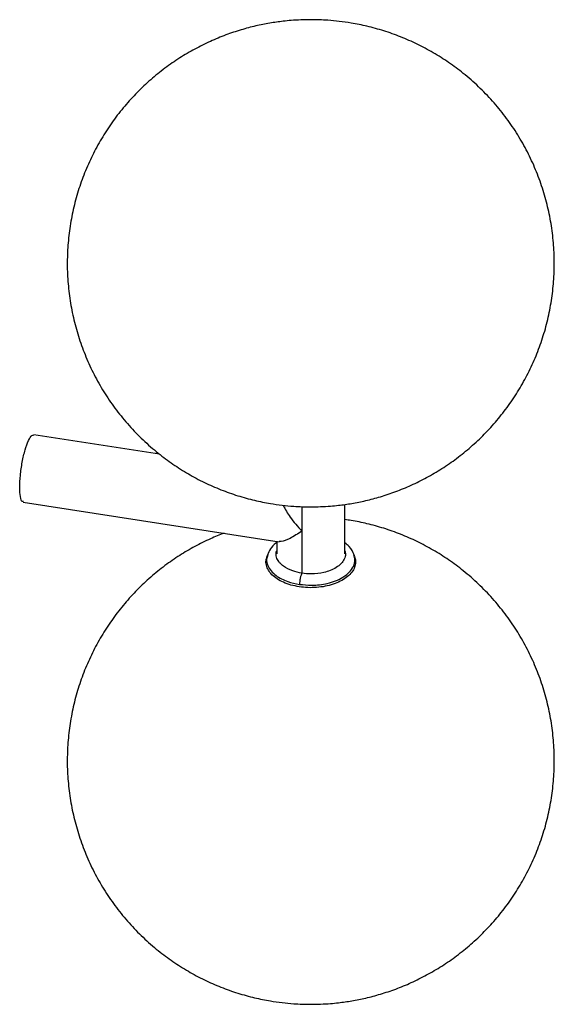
# Paper-space layout '_Isométrica' of a CAD drawing. Header units: inches. Extents: x -17.3 to 22.8, y -10.6 to 40.4.
# Tile 3 of 4: x 18.5 to 22.8, y -5 to 2.9. Entities that reach past the tile are written whole.
import ezdxf

# ---------------------------------------------------------------- set-up
doc = ezdxf.new("R2010")
doc.units = ezdxf.units.IN
doc.header["$MEASUREMENT"] = 0

psp = doc.layouts.new('_Isométrica')

# ---------------------------------------------------------------- linework, layer by layer
at = {"color": 7, "linetype": 'Continuous', "lineweight": 25}
for p, q in [((19.6554, -0.5916), (18.6381, -0.4342)), ((18.5538, -0.9789), (20.6214, -1.2987)), ((20.8064, -1.0151), (20.8064, -1.5507)), ((21.1533, -1.397), (21.1533, -0.9974)), ((20.6021, -1.2957), (20.6021, -1.397)), ((20.5276, -1.4057), (20.5222, -1.4217)), ((20.5308, -1.4018), (20.5298, -1.4059)), ((21.2331, -1.4216), (21.2278, -1.4055))]:
    psp.add_line(p, q, dxfattribs=at)
for points, knots in [([(20.8777, 2.9194), (20.8246, 2.9183), (20.7497, 2.9166), (20.639, 2.9055), (20.5437, 2.892), (20.4304, 2.8692), (20.3118, 2.8378), (20.1889, 2.7966), (20.0641, 2.7452), (19.9393, 2.6833), (19.8164, 2.6109), (19.6968, 2.5282), (19.582, 2.4354), (19.4732, 2.333), (19.3717, 2.2216), (19.2782, 2.1018), (19.1938, 1.9744), (19.1192, 1.8401), (19.055, 1.6999), (19.0019, 1.5546), (18.9602, 1.4051), (18.9303, 1.2523), (18.9126, 1.0974), (18.9071, 0.9412), (18.9141, 0.7847), (18.9336, 0.6289), (18.9655, 0.4748), (19.0097, 0.3234), (19.066, 0.1756), (19.1342, 0.0323), (19.2141, -0.1055), (19.3053, -0.237), (19.4075, -0.3615), (19.5205, -0.478), (19.6394, -0.582), (19.7623, -0.6733), (19.8869, -0.7522), (20.0166, -0.8213), (20.1502, -0.8802), (20.2859, -0.9283), (20.4196, -0.9651), (20.5399, -0.9895), (20.6456, -1.0046), (20.7546, -1.0152), (20.8317, -1.0167), (20.8777, -1.0176)], [0, 0, 0, 0, 0.02576, 0.036339, 0.05396, 0.072426, 0.092397, 0.113418, 0.135289, 0.157838, 0.180932, 0.20446, 0.228337, 0.252492, 0.27687, 0.301428, 0.326131, 0.350954, 0.375876, 0.400882, 0.425961, 0.451103, 0.476304, 0.50156, 0.52687, 0.552233, 0.577653, 0.603135, 0.628687, 0.654319, 0.68005, 0.7059, 0.731904, 0.758106, 0.784574, 0.808459, 0.832303, 0.856073, 0.879711, 0.903087, 0.925869, 0.94692, 0.962615, 0.977675, 1, 1, 1, 1]), ([(20.8777, -1.0176), (20.9308, -1.0164), (21.0057, -1.0148), (21.1164, -1.0037), (21.2117, -0.9901), (21.325, -0.9673), (21.4435, -0.9359), (21.5665, -0.8947), (21.6913, -0.8433), (21.816, -0.7815), (21.939, -0.7091), (22.0586, -0.6263), (22.1734, -0.5335), (22.2821, -0.4311), (22.3837, -0.3197), (22.4772, -0.1999), (22.5616, -0.0725), (22.6362, 0.0617), (22.7003, 0.202), (22.7535, 0.3473), (22.7952, 0.4968), (22.8251, 0.6495), (22.8428, 0.8044), (22.8482, 0.9607), (22.8412, 1.1172), (22.8218, 1.2729), (22.7899, 1.427), (22.7457, 1.5784), (22.6894, 1.7262), (22.6211, 1.8695), (22.5413, 2.0073), (22.4501, 2.1389), (22.3478, 2.2633), (22.2349, 2.3799), (22.1159, 2.4838), (21.9931, 2.5752), (21.8685, 2.654), (21.7388, 2.7231), (21.6051, 2.782), (21.4695, 2.8302), (21.3358, 2.867), (21.2155, 2.8914), (21.1097, 2.9064), (21.0008, 2.917), (20.9237, 2.9185), (20.8777, 2.9194)], [0, 0, 0, 0, 0.02576, 0.036339, 0.05396, 0.072426, 0.092397, 0.113418, 0.135289, 0.157838, 0.180932, 0.20446, 0.228337, 0.252492, 0.27687, 0.301428, 0.326131, 0.350954, 0.375876, 0.400882, 0.425961, 0.451103, 0.476304, 0.50156, 0.52687, 0.552233, 0.577653, 0.603135, 0.628687, 0.654319, 0.68005, 0.7059, 0.731904, 0.758106, 0.784574, 0.808459, 0.832303, 0.856073, 0.879711, 0.903087, 0.925869, 0.94692, 0.962615, 0.977675, 1, 1, 1, 1]), ([(18.596, -0.4815), (18.6055, -0.4634), (18.6208, -0.4343), (18.6328, -0.4378), (18.6374, -0.4392)], [0, 0, 0, 0, 0.621261, 1, 1, 1, 1]), ([(18.5546, -0.9739), (18.5514, -0.9747), (18.5403, -0.9776), (18.5286, -0.9389), (18.5227, -0.8647), (18.5284, -0.7636), (18.5442, -0.6552), (18.568, -0.552), (18.5866, -0.505), (18.596, -0.4815)], [0, 0, 0, 0, 0.061087, 0.217573, 0.374058, 0.530544, 0.687029, 0.843515, 1, 1, 1, 1]), ([(20.6537, -1.0046), (20.6714, -1.0371), (20.7131, -1.1136), (20.7723, -1.1768), (20.8064, -1.2132)], [0, 0, 0, 0, 0.4241875, 1, 1, 1, 1]), ([(20.8777, -5.0372), (20.9308, -5.036), (21.0057, -5.0344), (21.1164, -5.0233), (21.2117, -5.0098), (21.325, -4.9869), (21.4435, -4.9556), (21.5665, -4.9144), (21.6913, -4.863), (21.816, -4.8011), (21.939, -4.7287), (22.0586, -4.6459), (22.1734, -4.5531), (22.2821, -4.4508), (22.3837, -4.3393), (22.4772, -4.2196), (22.5616, -4.0921), (22.6362, -3.9579), (22.7003, -3.8177), (22.7535, -3.6723), (22.7952, -3.5228), (22.8251, -3.3701), (22.8428, -3.2152), (22.8482, -3.059), (22.8412, -2.9025), (22.8218, -2.7467), (22.7899, -2.5926), (22.7457, -2.4412), (22.6894, -2.2934), (22.6211, -2.1501), (22.5413, -2.0123), (22.4501, -1.8807), (22.3478, -1.7563), (22.2349, -1.6397), (22.1159, -1.5358), (21.9931, -1.4445), (21.8685, -1.3656), (21.7388, -1.2965), (21.6051, -1.2376), (21.4695, -1.1894), (21.3358, -1.1529), (21.2304, -1.1307), (21.1703, -1.1225), (21.1533, -1.1202)], [0, 0, 0, 0, 0.0269663, 0.0380408, 0.0564868, 0.0758175, 0.0967237, 0.1187288, 0.1416236, 0.1652288, 0.1894034, 0.2140337, 0.2390285, 0.2643145, 0.2898339, 0.3155413, 0.3414012, 0.3673862, 0.3934751, 0.419652, 0.4459048, 0.4722248, 0.4986058, 0.5250443, 0.5515387, 0.5780896, 0.6046999, 0.6313749, 0.6581229, 0.6849559, 0.7118909, 0.738952, 0.7661728, 0.7936016, 0.8213096, 0.8463126, 0.8712726, 0.8961559, 0.9209004, 0.945371, 0.9692201, 0.9912564, 1, 1, 1, 1]), ([(20.1764, -1.2299), (20.1394, -1.2445), (20.0592, -1.2763), (19.9394, -1.3365), (19.8164, -1.4087), (19.6968, -1.4915), (19.582, -1.5843), (19.4732, -1.6867), (19.3717, -1.7981), (19.2782, -1.9179), (19.1938, -2.0453), (19.1192, -2.1795), (19.055, -2.3197), (19.0019, -2.4651), (18.9602, -2.6146), (18.9303, -2.7673), (18.9126, -2.9222), (18.9071, -3.0784), (18.9141, -3.2349), (18.9336, -3.3907), (18.9655, -3.5448), (19.0097, -3.6962), (19.066, -3.844), (19.1342, -3.9873), (19.2141, -4.1251), (19.3053, -4.2567), (19.4075, -4.3811), (19.5205, -4.4977), (19.6394, -4.6016), (19.7623, -4.6929), (19.8869, -4.7718), (20.0166, -4.8409), (20.1502, -4.8998), (20.2859, -4.948), (20.4196, -4.9848), (20.5399, -5.0092), (20.6456, -5.0242), (20.7546, -5.0348), (20.8317, -5.0363), (20.8777, -5.0372)], [0, 0, 0, 0, 0.021831, 0.047339, 0.073462, 0.100078, 0.127088, 0.154412, 0.181989, 0.209768, 0.237713, 0.265793, 0.293985, 0.322272, 0.350641, 0.379083, 0.40759, 0.43616, 0.46479, 0.493482, 0.522237, 0.551062, 0.579967, 0.608963, 0.638069, 0.667312, 0.696727, 0.726367, 0.756308, 0.783327, 0.810299, 0.837188, 0.863928, 0.890371, 0.916142, 0.939955, 0.95771, 0.974746, 1, 1, 1, 1]), ([(20.8064, -1.2132), (20.7731, -1.2346), (20.7091, -1.2758), (20.648, -1.3001), (20.6271, -1.2983), (20.6216, -1.2978)], [0, 0, 0, 0, 0.442316, 0.852998, 1, 1, 1, 1]), ([(20.6021, -1.3068), (20.5994, -1.3085), (20.578, -1.3226), (20.5501, -1.3559), (20.5349, -1.3895), (20.5274, -1.406)], [0, 0, 0, 0, 0.06681, 0.540973, 1, 1, 1, 1]), ([(21.2279, -1.4058), (21.2176, -1.3817), (21.2021, -1.3453), (21.1656, -1.3182), (21.1533, -1.3091)], [0, 0, 0, 0, 0.66378, 1, 1, 1, 1]), ([(20.784, -1.6632), (20.7614, -1.6589), (20.7164, -1.6504), (20.6559, -1.6281), (20.6037, -1.6001), (20.5621, -1.5665), (20.5325, -1.5289), (20.5168, -1.4888), (20.5133, -1.4524), (20.5208, -1.4305), (20.5238, -1.4219)], [0, 0, 0, 0, 0.1309309, 0.2618618, 0.3927927, 0.5237236, 0.6546546, 0.7855855, 0.9165164, 1, 1, 1, 1]), ([(20.5298, -1.4059), (20.526, -1.4179), (20.5169, -1.4462), (20.5272, -1.4908), (20.5539, -1.535), (20.6046, -1.5813), (20.6814, -1.622), (20.7536, -1.6369), (20.7854, -1.6435)], [0, 0, 0, 0, 0.1185884, 0.2795633, 0.4314618, 0.5715053, 0.8108117, 1, 1, 1, 1]), ([(20.8051, -1.5535), (20.78, -1.5483), (20.7233, -1.5365), (20.6629, -1.5045), (20.6229, -1.4681), (20.6021, -1.4333), (20.594, -1.4009), (20.6, -1.3812), (20.6021, -1.3744)], [0, 0, 0, 0, 0.195635, 0.443097, 0.587913, 0.744988, 0.911448, 1, 1, 1, 1]), ([(21.2317, -1.4218), (21.2335, -1.4259), (21.2411, -1.4432), (21.2407, -1.4752), (21.2298, -1.5158), (21.2045, -1.5544), (21.1668, -1.5894), (21.1179, -1.6195), (21.0599, -1.6435), (20.9948, -1.6606), (20.9253, -1.6698), (20.8537, -1.6716), (20.8072, -1.666), (20.784, -1.6632)], [0, 0, 0, 0, 0.029859, 0.126873, 0.223887, 0.320901, 0.417916, 0.51493, 0.611944, 0.708958, 0.805972, 0.902986, 1, 1, 1, 1]), ([(20.7854, -1.6435), (20.8187, -1.647), (20.8941, -1.6549), (20.996, -1.6418), (21.0798, -1.6163), (21.1417, -1.5859), (21.1925, -1.5458), (21.2254, -1.4986), (21.2385, -1.4497), (21.23, -1.4183), (21.2261, -1.4038)], [0, 0, 0, 0, 0.1395525, 0.3160741, 0.4193755, 0.5314216, 0.6501629, 0.7725586, 0.8949542, 1, 1, 1, 1]), ([(21.1533, -1.3728), (21.1556, -1.3816), (21.1613, -1.4037), (21.1511, -1.4394), (21.1254, -1.4766), (21.0854, -1.5081), (21.0367, -1.5321), (20.9707, -1.5521), (20.8906, -1.5624), (20.8313, -1.5562), (20.8051, -1.5535)], [0, 0, 0, 0, 0.082655, 0.208113, 0.333571, 0.455283, 0.570132, 0.676018, 0.856956, 1, 1, 1, 1]), ([(20.8051, -1.5535), (20.803, -1.5579), (20.8008, -1.5636), (20.7966, -1.5772), (20.7945, -1.5851), (20.7908, -1.6019), (20.7893, -1.6107), (20.7868, -1.6278), (20.7859, -1.6361), (20.7854, -1.6435)], [0, 0, 0, 0, 0.25, 0.25, 0.5, 0.5, 0.75, 0.75, 1, 1, 1, 1])]:
    psp.add_open_spline(points, degree=3, knots=knots, dxfattribs=at)

doc.saveas('drawing.dxf')
